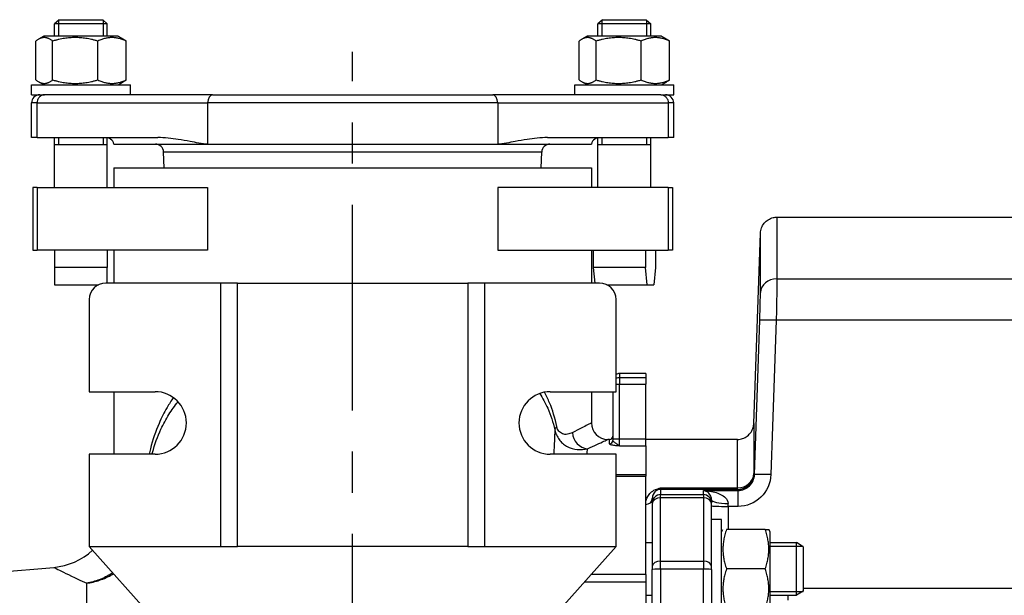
# Model space of a CAD drawing. Header units: millimetres. Extents: x 0 to 5940, y 0 to 4200.
# Tile 43 of 56: x 2444 to 2743, y 2475 to 2650. Entities that reach past the tile are written whole.
import ezdxf

# ---------------------------------------------------------------- set-up
doc = ezdxf.new("R2010")
doc.units = ezdxf.units.MM
doc.header["$LTSCALE"] = 50
doc.linetypes.add('MITTE', pattern=[2, 1.25, -0.25, 0.25, -0.25])
doc.layers.add('02-LINIE-035', color=2, linetype='CONTINUOUS')
doc.layers.add('05-ACHSE', color=1, linetype='MITTE')

msp = doc.modelspace()

# ---------------------------------------------------------------- linework, layer by layer
at = {"layer": '02-LINIE-035'}
for p, q in [((2456.02, 2649.53), (2454.65, 2648.31)), ((2455.86, 2649.39), (2455.86, 2644.53)), ((2456.02, 2649.53), (2469.29, 2649.53)), ((2469.29, 2649.53), (2470.65, 2648.31)), ((2469.45, 2644.53), (2469.45, 2649.39)), ((2621.02, 2649.53), (2619.65, 2648.31)), ((2620.86, 2649.39), (2620.86, 2644.53)), ((2621.02, 2649.53), (2634.29, 2649.53)), ((2634.29, 2649.53), (2635.65, 2648.31)), ((2634.45, 2644.53), (2634.45, 2649.39)), ((2470.65, 2648.31), (2454.65, 2648.31)), ((2454.65, 2644.53), (2454.65, 2648.31)), ((2470.65, 2644.53), (2470.65, 2648.31)), ((2635.65, 2648.31), (2619.65, 2648.31)), ((2619.65, 2644.53), (2619.65, 2648.31)), ((2635.65, 2644.53), (2635.65, 2648.31)), ((2451.4, 2644.53), (2449.75, 2643.58)), ((2473.9, 2644.53), (2451.4, 2644.53)), ((2473.9, 2644.53), (2475.56, 2643.58)), ((2616.4, 2644.53), (2614.75, 2643.58)), ((2638.9, 2644.53), (2616.4, 2644.53)), ((2638.9, 2644.53), (2640.56, 2643.58)), ((2448.95, 2631.24), (2448.95, 2643.03)), ((2454.05, 2631.24), (2454.05, 2643.03)), ((2467.76, 2631.24), (2467.76, 2643.03)), ((2476.36, 2631.24), (2476.36, 2643.03)), ((2613.95, 2631.24), (2613.95, 2643.03)), ((2619.05, 2631.24), (2619.05, 2643.03)), ((2632.76, 2631.24), (2632.76, 2643.03)), ((2641.36, 2631.24), (2641.36, 2643.03)), ((2447.65, 2629.73), (2477.65, 2629.73)), ((2447.65, 2626.73), (2447.65, 2629.73)), ((2451.4, 2629.73), (2449.75, 2630.69)), ((2473.9, 2629.73), (2475.56, 2630.69)), ((2477.65, 2626.73), (2477.65, 2629.73)), ((2612.65, 2629.73), (2642.65, 2629.73)), ((2612.65, 2626.73), (2612.65, 2629.73)), ((2616.4, 2629.73), (2614.75, 2630.69)), ((2638.9, 2629.73), (2640.56, 2630.69)), ((2642.65, 2626.73), (2642.65, 2629.73)), ((2447.65, 2626.73), (2450.57, 2626.73)), ((2450.57, 2626.73), (2451.62, 2626.73)), ((2502.64, 2626.73), (2451.62, 2626.73)), ((2502.64, 2626.73), (2587.67, 2626.73)), ((2638.69, 2626.73), (2587.67, 2626.73)), ((2638.69, 2626.73), (2639.74, 2626.73)), ((2639.74, 2626.73), (2642.65, 2626.73)), ((2449.33, 2624.23), (2447.65, 2624.23)), ((2447.65, 2613.73), (2447.65, 2624.23)), ((2449.33, 2624.23), (2501.12, 2624.23)), ((2449.33, 2613.73), (2449.33, 2624.23)), ((2589.19, 2624.23), (2501.12, 2624.23)), ((2501.12, 2624.23), (2501.12, 2611.73)), ((2589.19, 2624.23), (2640.98, 2624.23)), ((2589.19, 2624.23), (2589.19, 2611.73)), ((2642.65, 2624.23), (2640.98, 2624.23)), ((2640.98, 2624.23), (2640.98, 2613.73)), ((2642.65, 2613.73), (2642.65, 2624.23)), ((2449.33, 2613.73), (2447.65, 2613.73)), ((2449.33, 2613.73), (2486.02, 2613.73)), ((2454.65, 2598.53), (2454.65, 2613.73)), ((2455.86, 2613.73), (2455.86, 2611.53)), ((2469.45, 2611.53), (2469.45, 2613.73)), ((2470.65, 2598.53), (2470.65, 2613.71)), ((2604.29, 2613.73), (2640.98, 2613.73)), ((2619.65, 2598.53), (2619.65, 2613.71)), ((2620.86, 2613.73), (2620.86, 2611.53)), ((2634.45, 2611.53), (2634.45, 2613.73)), ((2635.65, 2598.53), (2635.65, 2613.73)), ((2642.65, 2613.73), (2640.98, 2613.73)), ((2470.65, 2611.53), (2454.65, 2611.53)), ((2472.65, 2611.73), (2501.12, 2611.73)), ((2501.12, 2611.73), (2589.19, 2611.73)), ((2589.19, 2611.73), (2617.65, 2611.73)), ((2635.65, 2611.53), (2619.65, 2611.53)), ((2602.57, 2609.32), (2487.74, 2609.32)), ((2487.91, 2604.53), (2487.74, 2609.32)), ((2602.4, 2604.53), (2602.57, 2609.32)), ((2472.65, 2604.53), (2617.65, 2604.53)), ((2472.65, 2604.53), (2472.65, 2598.53)), ((2617.65, 2604.53), (2617.65, 2598.53)), ((2449.33, 2598.53), (2448.07, 2598.53)), ((2448.07, 2598.53), (2448.07, 2579.53)), ((2449.33, 2598.53), (2449.33, 2579.53)), ((2449.33, 2598.53), (2501.12, 2598.53)), ((2501.12, 2598.53), (2501.12, 2579.53)), ((2640.98, 2598.53), (2589.19, 2598.53)), ((2589.19, 2598.53), (2589.19, 2579.53)), ((2640.98, 2598.53), (2642.24, 2598.53)), ((2640.98, 2598.53), (2640.98, 2579.53)), ((2642.24, 2598.53), (2642.24, 2579.53)), ((2673.98, 2589.53), (2782.28, 2589.53)), ((2666.97, 2526.86), (2668.99, 2584.71)), ((2448.07, 2579.53), (2449.33, 2579.53)), ((2501.12, 2579.53), (2449.33, 2579.53)), ((2454.65, 2579.53), (2454.65, 2574.28)), ((2470.65, 2579.53), (2470.65, 2574.28)), ((2472.65, 2579.53), (2472.65, 2569.53)), ((2589.19, 2579.53), (2640.98, 2579.53)), ((2617.65, 2579.53), (2617.65, 2569.53)), ((2618.17, 2579.53), (2618.17, 2574.28)), ((2634.09, 2579.53), (2634.09, 2574.28)), ((2637.14, 2579.53), (2637.14, 2574.28)), ((2642.24, 2579.53), (2640.98, 2579.53)), ((2454.65, 2574.28), (2454.65, 2569.03)), ((2470.65, 2574.28), (2454.65, 2574.28)), ((2470.65, 2569.53), (2470.65, 2574.28)), ((2618.17, 2574.28), (2618.65, 2569.53)), ((2634.09, 2574.28), (2618.17, 2574.28)), ((2634.62, 2569.03), (2634.09, 2574.28)), ((2637.14, 2574.28), (2636.6, 2569.03)), ((2454.65, 2569.03), (2467.98, 2569.03)), ((2505.15, 2569.53), (2470.15, 2569.53)), ((2505.15, 2489.53), (2505.15, 2569.53)), ((2510.15, 2569.53), (2505.15, 2569.53)), ((2510.15, 2569.53), (2580.15, 2569.53)), ((2510.15, 2489.53), (2510.15, 2569.53)), ((2585.15, 2569.53), (2580.15, 2569.53)), ((2580.15, 2569.53), (2580.15, 2489.53)), ((2620.15, 2569.53), (2585.15, 2569.53)), ((2585.15, 2569.53), (2585.15, 2489.53)), ((2622.33, 2569.03), (2634.62, 2569.03)), ((2634.62, 2569.03), (2636.6, 2569.03)), ((2673.96, 2570.82), (2782.15, 2570.82)), ((2465.15, 2564.53), (2465.15, 2536.53)), ((2625.15, 2536.53), (2625.15, 2564.53)), ((2782.15, 2558.22), (2673.77, 2558.22)), ((2626.15, 2542.03), (2626.15, 2540.78)), ((2634.15, 2542.03), (2626.15, 2542.03)), ((2634.15, 2542.03), (2634.15, 2540.78)), ((2625.15, 2538.8), (2626.15, 2538.8)), ((2626.15, 2540.78), (2626.15, 2538.8)), ((2634.15, 2540.78), (2626.15, 2540.78)), ((2626.15, 2522.08), (2626.15, 2538.8)), ((2626.15, 2538.8), (2634.15, 2538.8)), ((2634.15, 2540.78), (2634.15, 2538.8)), ((2634.15, 2522.08), (2634.15, 2538.8)), ((2465.15, 2536.53), (2485.15, 2536.53)), ((2472.65, 2536.53), (2472.65, 2517.53)), ((2605.15, 2536.53), (2625.15, 2536.53)), ((2617.65, 2536.53), (2617.65, 2527.03)), ((2624.15, 2536.53), (2624.15, 2522.08)), ((2623.15, 2522.03), (2622.65, 2522.03)), ((2623.15, 2520.67), (2623.15, 2522.03)), ((2626.15, 2522.08), (2624.15, 2522.08)), ((2624.15, 2522.08), (2624.15, 2521.66)), ((2626.15, 2520.1), (2626.15, 2522.08)), ((2634.15, 2522.08), (2626.15, 2522.08)), ((2634.15, 2520.1), (2634.15, 2522.08)), ((2661.97, 2522.03), (2634.15, 2522.03)), ((2485.15, 2517.53), (2465.15, 2517.53)), ((2465.15, 2517.53), (2465.15, 2489.53)), ((2625.15, 2517.53), (2605.15, 2517.53)), ((2625.15, 2489.53), (2625.15, 2517.53)), ((2626.15, 2520.1), (2634.15, 2520.1)), ((2634.15, 2520.1), (2634.15, 2511.32)), ((2634.15, 2520.1), (2634.15, 2511.32)), ((2634.15, 2511.32), (2625.15, 2511.32)), ((2625.15, 2510.89), (2634.15, 2510.89)), ((2634.15, 2511.32), (2634.15, 2510.89)), ((2634.15, 2480.97), (2634.15, 2510.89)), ((2638.65, 2507.33), (2662, 2507.33)), ((2638.65, 2507.33), (2638.65, 2506.85)), ((2662, 2506.85), (2638.65, 2506.85)), ((2638.65, 2506.85), (2638.65, 2505.25)), ((2651.65, 2505.25), (2651.65, 2506.5)), ((2651.65, 2506.5), (2662.18, 2506.5)), ((2662, 2506.85), (2662, 2507.33)), ((2662.18, 2501.67), (2662.18, 2506.5)), ((2636.15, 2502.75), (2636.15, 2504.04)), ((2636.15, 2502.75), (2636.15, 2502.39)), ((2638.65, 2505.25), (2651.65, 2505.25)), ((2638.65, 2504.29), (2638.65, 2505.25)), ((2651.65, 2504.29), (2638.65, 2504.29)), ((2638.65, 2485.06), (2638.65, 2504.29)), ((2651.65, 2505.25), (2651.65, 2504.29)), ((2651.65, 2504.29), (2651.65, 2485.06)), ((2654.15, 2503.66), (2654.15, 2502.75)), ((2654.15, 2502.39), (2654.15, 2502.75)), ((2659.15, 2501.67), (2659.15, 2502.58)), ((2636.15, 2502.39), (2636.15, 2483.44)), ((2654.15, 2483.44), (2654.15, 2502.39)), ((2662.18, 2501.67), (2659.15, 2501.67)), ((2659.15, 2501.67), (2659.15, 2494.67)), ((2657.15, 2497.67), (2654.15, 2497.67)), ((2657.15, 2467.67), (2657.15, 2497.67)), ((2657.15, 2493.92), (2657.59, 2494.67)), ((2670.45, 2494.67), (2658.66, 2494.67)), ((2670.45, 2494.67), (2671.52, 2494.67)), ((2671.95, 2493.92), (2671.52, 2494.67)), ((2671.95, 2471.42), (2671.95, 2493.92)), ((2634.15, 2490.67), (2636.15, 2490.67)), ((2671.95, 2490.67), (2679.95, 2490.67)), ((2679.95, 2474.67), (2679.95, 2490.67)), ((2681.95, 2489.44), (2679.95, 2490.67)), ((2465.15, 2489.53), (2505.15, 2489.53)), ((2496.07, 2454.91), (2465.15, 2489.53)), ((2505.15, 2489.53), (2510.15, 2489.53)), ((2580.15, 2489.53), (2510.15, 2489.53)), ((2580.15, 2489.53), (2585.15, 2489.53)), ((2585.15, 2489.53), (2625.15, 2489.53)), ((2596.18, 2457.08), (2625.15, 2489.53)), ((2681.92, 2489.47), (2671.95, 2489.47)), ((2681.95, 2489.44), (2681.95, 2475.9)), ((2638.65, 2485.06), (2651.65, 2485.06)), ((2638.65, 2482.6), (2638.65, 2485.06)), ((2651.65, 2485.06), (2651.65, 2482.6)), ((2412.72, 2479.52), (2454.4, 2483.16)), ((2636.15, 2483.44), (2636.15, 2482.51)), ((2636.15, 2445.54), (2636.15, 2482.51)), ((2651.65, 2482.6), (2638.65, 2482.6)), ((2638.65, 2482.6), (2638.65, 2436.84)), ((2651.65, 2436.84), (2651.65, 2482.6)), ((2654.15, 2482.51), (2654.15, 2483.44)), ((2654.15, 2482.51), (2654.15, 2436.75)), ((2670.45, 2482.67), (2658.66, 2482.67)), ((2615.51, 2478.74), (2634.15, 2478.74)), ((2634.15, 2480.97), (2617.51, 2480.97)), ((2634.15, 2480.97), (2634.15, 2478.74)), ((2634.15, 2478.74), (2634.15, 2453.79)), ((2464.4, 2452.93), (2464.4, 2478.35)), ((2671.95, 2475.88), (2681.92, 2475.88)), ((2681.95, 2475.9), (2679.95, 2474.67)), ((2681.95, 2476.85), (2749.15, 2476.85)), ((2634.15, 2474.67), (2636.15, 2474.67)), ((2671.95, 2474.67), (2679.95, 2474.67)), ((2677.42, 2473.16), (2677.42, 2474.67))]:
    msp.add_line(p, q, dxfattribs=at)
for centre, radius, start, end in [((2450.15, 2624.23), 2.5, 90, 180), ((2640.15, 2624.23), 2.5, 0, 90), ((2470.21, 2611.23), 2.5, 11.537, 54.5638), ((2620.1, 2611.23), 2.5, 125.4362, 168.463), ((2485.24, 2609.23), 2.5, 2, 90), ((2605.07, 2609.23), 2.5, 90, 178), ((2470.15, 2564.53), 5, 90, 180), ((2620.15, 2564.53), 5, 0, 90), ((2626.15, 2540.03), 2, 90, 120), ((2485.15, 2527.03), 9.5, 270, 90), ((2605.15, 2527.03), 9.5, 90, 270), ((2622.65, 2527.03), 5, 180, 270), ((2623.15, 2523.03), 1, 270, 0), ((2452.65, 2503.09), 20, 275, 312.6165)]:
    msp.add_arc(centre, radius, start, end, dxfattribs=at)
for centre, major_axis, ratio, start_param, end_param in [((2502.64, 2624.23), (0, 2.5), 0.607368, 0, 1.570796), ((2587.67, 2624.23), (0, 2.5), 0.607368, 4.712389, 6.283185), ((2673.96, 2566.45), (-5, 0.01), 0.87525, 4.713652, 6.244949), ((2673.77, 2558.04), (-5, 0.17), 0.034879, 4.713583, 6.262886), ((2626.15, 2538.8), (2, 0), 0.992746, 1.570796, 2.094395), ((2611.44, 2525.92), (-4.87, -1.11), 0.34502, 5.698312, 6.212931), ((2616.46, 2524.08), (2.09, -4.54), 0.905409, 4.316678, 5.811893), ((2623.15, 2521.66), (1, 0), 0.991022, 4.712389, 6.283185), ((2662, 2511.85), (5, 0.01), 0.903572, 4.710499, 6.242237), ((2662, 2511.85), (-4.53, -2.12), 0.999258, 1.133603, 2.668901), ((2672.16, 2511.16), (-5, 0.17), 0.034879, 4.713582, 6.262301), ((2637.11, 2508.58), (0.73, -1.86), 0.603842, 5.704409, 6.242057), ((2638.65, 2504.35), (2.5, 0), 0.999391, 1.570796, 1.921566), ((2664.14, 2507.8), (-1.51, 3.08), 0.682096, 1.543905, 1.660051), ((2634.15, 2504.04), (2, 0), 0.870616, 4.712389, 6.283185), ((2638.65, 2502.75), (-2.5, 0), 0.999391, 4.712389, 6.283185), ((2638.65, 2502.39), (-2.5, 0), 0.759194, 4.712389, 6.283185), ((2651.65, 2502.75), (2.5, 0), 0.999391, 0, 1.570796), ((2651.65, 2502.39), (2.5, 0), 0.759194, 0, 1.570796), ((2659.15, 2503.66), (-5, 0), 0.216056, 0, 1.570796), ((2659.15, 2501.85), (-5, 0), 0.034899, 0, 1.570796), ((2638.65, 2483.44), (-2.5, 0), 0.650865, 4.712389, 6.283185), ((2651.65, 2483.44), (2.5, 0), 0.650865, 0, 1.570796), ((2638.65, 2482.51), (-2.5, 0), 0.034899, 4.712389, 6.283185), ((2651.65, 2482.51), (2.5, 0), 0.034899, 0, 1.570796)]:
    msp.add_ellipse(centre, major_axis=major_axis, ratio=ratio, start_param=start_param, end_param=end_param, dxfattribs=at)
for points, weights in [([(2454.05, 2643.03), (2451.5, 2645.03), (2448.95, 2643.03)], [1, 1.15470053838, 1]), ([(2467.76, 2643.03), (2460.91, 2645.03), (2454.05, 2643.03)], [1, 1.15470053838, 1]), ([(2476.36, 2643.03), (2472.06, 2645.03), (2467.76, 2643.03)], [1, 1.15470053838, 1]), ([(2475.56, 2643.58), (2475.95, 2643.35), (2476.36, 2643.03)], [1.03801064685, 1.02218750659, 1]), ([(2619.05, 2643.03), (2616.5, 2645.03), (2613.95, 2643.03)], [1, 1.15470053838, 1]), ([(2632.76, 2643.03), (2625.91, 2645.03), (2619.05, 2643.03)], [1, 1.15470053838, 1]), ([(2641.36, 2643.03), (2637.06, 2645.03), (2632.76, 2643.03)], [1, 1.15470053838, 1]), ([(2640.56, 2643.58), (2640.95, 2643.35), (2641.36, 2643.03)], [1.03801064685, 1.02218750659, 1]), ([(2448.95, 2631.24), (2451.5, 2629.24), (2454.05, 2631.24)], [1, 1.15470053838, 1]), ([(2454.05, 2631.24), (2460.91, 2629.24), (2467.76, 2631.24)], [1, 1.15470053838, 1]), ([(2467.76, 2631.24), (2472.06, 2629.24), (2476.36, 2631.24)], [1, 1.15470053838, 1]), ([(2476.36, 2631.24), (2475.95, 2630.92), (2475.56, 2630.69)], [1, 1.02218750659, 1.03801064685]), ([(2613.95, 2631.24), (2616.5, 2629.24), (2619.05, 2631.24)], [1, 1.15470053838, 1]), ([(2619.05, 2631.24), (2625.91, 2629.24), (2632.76, 2631.24)], [1, 1.15470053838, 1]), ([(2632.76, 2631.24), (2637.06, 2629.24), (2641.36, 2631.24)], [1, 1.15470053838, 1]), ([(2641.36, 2631.24), (2640.95, 2630.92), (2640.56, 2630.69)], [1, 1.02218750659, 1.03801064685]), ([(2658.66, 2494.67), (2656.66, 2488.67), (2658.66, 2482.67)], [1, 1.15470053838, 1]), ([(2670.45, 2482.67), (2672.45, 2488.67), (2670.45, 2494.67)], [1, 1.15470053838, 1]), ([(2658.66, 2482.67), (2656.66, 2476.67), (2658.66, 2470.67)], [1, 1.15470053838, 1]), ([(2670.45, 2470.67), (2672.45, 2476.67), (2670.45, 2482.67)], [1, 1.15470053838, 1])]:
    msp.add_rational_spline(points, weights, degree=2, dxfattribs=at)
for points, knots in [([(2451.62, 2626.73), (2451.61, 2626.73), (2451.61, 2626.73), (2451.44, 2626.73), (2451.27, 2626.71), (2450.94, 2626.63), (2450.78, 2626.57), (2450.36, 2626.35), (2450.12, 2626.15), (2449.73, 2625.68), (2449.58, 2625.42), (2449.38, 2624.84), (2449.33, 2624.54), (2449.33, 2624.23)], [-0.4075085, -0.4075085, -0.4075085, -0.4075085, -0.4067513, -0.4067513, -0.347012, -0.347012, -0.2876627, -0.2876627, -0.1862559, -0.1862559, -0.0915581, -0.0915581, 0, 0, 0, 0]), ([(2638.69, 2626.73), (2638.7, 2626.73), (2638.7, 2626.73), (2638.87, 2626.73), (2639.04, 2626.71), (2639.37, 2626.63), (2639.53, 2626.57), (2639.95, 2626.35), (2640.19, 2626.15), (2640.58, 2625.68), (2640.73, 2625.42), (2640.93, 2624.84), (2640.98, 2624.54), (2640.98, 2624.23)], [-0.0007591, -0.0007591, -0.0007591, -0.0007591, 0, 0, 0.059883, 0.059883, 0.1193751, 0.1193751, 0.2210258, 0.2210258, 0.3159514, 0.3159514, 0.4077297, 0.4077297, 0.4077297, 0.4077297]), ([(2470.35, 2613.73), (2470.84, 2613.73), (2471.22, 2613.56), (2471.52, 2613.38), (2471.57, 2613.33), (2471.63, 2613.29), (2471.64, 2613.28), (2471.65, 2613.28), (2471.65, 2613.27), (2471.65, 2613.27), (2471.65, 2613.27), (2471.65, 2613.27)], [-0.941889, -0.941889, -0.941889, -0.941889, -0.6611843, -0.6611843, -0.5586237, -0.5586237, -0.5117822, -0.5117822, -0.4864849, -0.4864849, -0.475799, -0.475799, -0.475799, -0.475799]), ([(2501.12, 2611.73), (2500.28, 2611.73), (2499.36, 2611.87), (2497.53, 2612.19), (2496.62, 2612.37), (2494.66, 2612.74), (2493.31, 2612.99), (2491.22, 2613.32), (2490.17, 2613.47), (2488.05, 2613.67), (2486.99, 2613.73), (2486.02, 2613.73)], [0, 0, 0, 0, 0.317837, 0.317837, 0.635674, 0.635674, 1.065835, 1.065835, 1.430553, 1.430553, 1.795271, 1.795271, 1.795271, 1.795271]), ([(2604.29, 2613.73), (2603.32, 2613.73), (2602.26, 2613.67), (2600.14, 2613.47), (2599.09, 2613.32), (2597, 2612.99), (2595.65, 2612.74), (2593.69, 2612.37), (2592.77, 2612.19), (2590.95, 2611.87), (2590.03, 2611.73), (2589.19, 2611.73)], [8.845903, 8.845903, 8.845903, 8.845903, 9.210621, 9.210621, 9.57534, 9.57534, 10.005501, 10.005501, 10.323338, 10.323338, 10.641175, 10.641175, 10.641175, 10.641175]), ([(2618.65, 2613.27), (2618.65, 2613.27), (2618.66, 2613.27), (2618.66, 2613.28), (2618.68, 2613.29), (2618.73, 2613.33), (2618.8, 2613.38), (2619.1, 2613.57), (2619.48, 2613.73), (2619.96, 2613.73)], [-0.4710054, -0.4710054, -0.4710054, -0.4710054, -0.4476028, -0.4476028, -0.3905004, -0.3905004, -0.2794021, -0.2794021, 0, 0, 0, 0]), ([(2668.99, 2584.71), (2669.01, 2585.25), (2669.11, 2585.79), (2669.5, 2586.8), (2669.77, 2587.29), (2670.46, 2588.12), (2670.88, 2588.49), (2671.8, 2589.06), (2672.31, 2589.28), (2673.21, 2589.49), (2673.6, 2589.53), (2673.98, 2589.53)], [0, 0, 0, 0, 0.1619919, 0.1619919, 0.3245381, 0.3245381, 0.4870642, 0.4870642, 0.649591, 0.649591, 0.7647988, 0.7647988, 0.7647988, 0.7647988]), ([(2673.98, 2589.53), (2673.98, 2589.53), (2673.98, 2589.14), (2673.98, 2588.35), (2673.98, 2587.55), (2673.98, 2586.35), (2673.98, 2584.77), (2673.97, 2581.62), (2673.97, 2576.98), (2673.96, 2570.82)], [0.5000171, 0.5000171, 0.5000171, 0.5000171, 0.625, 0.625, 0.625, 0.75, 0.75, 0.75, 1, 1, 1, 1]), ([(2668.96, 2566.62), (2668.97, 2572.58), (2668.98, 2577.06), (2668.98, 2580.1), (2668.98, 2581.63), (2668.98, 2582.79), (2668.98, 2583.56), (2668.99, 2584.33), (2668.99, 2584.71), (2668.99, 2584.71)], [0, 0, 0, 0, 0.25, 0.25, 0.25, 0.375, 0.375, 0.375, 0.4999829, 0.4999829, 0.4999829, 0.4999829]), ([(2673.96, 2570.82), (2673.96, 2569.56), (2673.94, 2567.71), (2673.91, 2565.54), (2673.87, 2563.37), (2673.83, 2560.82), (2673.77, 2558.22)], [0, 0, 0, 0, 0.499805, 0.499805, 0.499805, 1, 1, 1, 1]), ([(2668.77, 2558.22), (2668.83, 2559.95), (2668.88, 2561.65), (2668.91, 2563.1), (2668.93, 2563.75), (2668.94, 2564.36), (2668.95, 2564.91), (2668.96, 2565.58), (2668.96, 2566.16), (2668.96, 2566.62)], [0, 0, 0, 0, 0.499378, 0.499378, 0.499378, 0.724627, 0.724627, 0.724627, 1, 1, 1, 1]), ([(2601.97, 2535.99), (2602.87, 2534.58), (2603.68, 2533.08), (2605.28, 2529.46), (2606.01, 2527.27), (2606.55, 2524.92)], [-1.523765, -1.523765, -1.523765, -1.523765, -0.847809, -0.847809, 0, 0, 0, 0]), ([(2607.16, 2525.92), (2606.61, 2528.5), (2605.86, 2530.92), (2604.49, 2534.28), (2603.99, 2535.35), (2603.45, 2536.38)], [0, 0, 0, 0, 0.847809, 0.847809, 1.27228, 1.27228, 1.27228, 1.27228]), ([(2490.72, 2534.74), (2490.04, 2533.77), (2489.4, 2532.76), (2487.9, 2530.19), (2487.09, 2528.58), (2485.31, 2524.48), (2484.43, 2521.9), (2483.62, 2518.61), (2483.49, 2518.08), (2483.38, 2517.53)], [6.884557, 6.884557, 6.884557, 6.884557, 7.322478, 7.322478, 7.970239, 7.970239, 8.893013, 8.893013, 9.070987, 9.070987, 9.070987, 9.070987]), ([(2484.24, 2517.53), (2484.29, 2517.7), (2484.33, 2517.86), (2485.05, 2520.56), (2485.91, 2522.94), (2487.67, 2526.7), (2488.47, 2528.17), (2490.21, 2530.94), (2491.14, 2532.24), (2492.14, 2533.47)], [-8.952377, -8.952377, -8.952377, -8.952377, -8.893013, -8.893013, -7.970239, -7.970239, -7.322478, -7.322478, -6.692857, -6.692857, -6.692857, -6.692857]), ([(2617.65, 2527.03), (2617.65, 2527.03), (2617.61, 2527.01), (2617.17, 2526.78), (2616.16, 2526.25), (2613.78, 2525.03), (2612.88, 2524.58), (2611.86, 2524.08)], [2.959607, 2.959607, 2.959607, 2.959607, 3.435925, 3.435925, 5.248531, 5.248531, 6.097281, 6.097281, 6.097281, 6.097281]), ([(2661.97, 2522.03), (2662.51, 2522.03), (2663.06, 2522.12), (2664.08, 2522.47), (2664.57, 2522.73), (2665.43, 2523.39), (2665.81, 2523.79), (2666.42, 2524.69), (2666.65, 2525.2), (2666.89, 2526.09), (2666.95, 2526.48), (2666.97, 2526.86)], [0, 0, 0, 0, 0.1619919, 0.1619919, 0.3245381, 0.3245381, 0.4870642, 0.4870642, 0.6495911, 0.6495911, 0.7647988, 0.7647988, 0.7647988, 0.7647988]), ([(2666.97, 2526.86), (2666.97, 2526.86), (2666.97, 2526.86), (2666.97, 2526.86), (2666.97, 2526.86), (2666.97, 2526.54), (2666.97, 2525.89), (2666.97, 2525.24), (2666.97, 2524.27), (2666.97, 2523), (2666.98, 2520.45), (2666.98, 2516.69), (2666.99, 2511.67)], [0.4995978, 0.4995978, 0.4995978, 0.4995978, 0.4999988, 0.4999988, 0.4999988, 0.6250046, 0.6250046, 0.6250046, 0.75, 0.75, 0.75, 1, 1, 1, 1]), ([(2606.55, 2524.92), (2606.67, 2524.38), (2606.84, 2523.86), (2607.28, 2522.88), (2607.54, 2522.43), (2608.15, 2521.59), (2608.49, 2521.21), (2609.25, 2520.52), (2609.67, 2520.22), (2611.22, 2519.32), (2612.33, 2519.05), (2614.47, 2518.86), (2615.5, 2518.96), (2616.46, 2519.17)], [-1.184071, -1.184071, -1.184071, -1.184071, -1.095508, -1.095508, -0.996811, -0.996811, -0.882168, -0.882168, -0.748316, -0.748316, -0.381907, -0.381907, 0, 0, 0, 0]), ([(2611.86, 2524.08), (2611.4, 2523.85), (2610.91, 2523.68), (2609.9, 2523.53), (2609.37, 2523.54), (2608.64, 2523.83), (2608.44, 2523.94), (2608.08, 2524.21), (2607.91, 2524.37), (2607.63, 2524.74), (2607.5, 2524.94), (2607.3, 2525.4), (2607.22, 2525.65), (2607.16, 2525.92)], [0, 0, 0, 0, 0.381907, 0.381907, 0.748316, 0.748316, 0.882168, 0.882168, 0.996811, 0.996811, 1.095508, 1.095508, 1.184071, 1.184071, 1.184071, 1.184071]), ([(2616.46, 2519.17), (2617.55, 2519.66), (2618.51, 2520.1), (2621.06, 2521.27), (2622.14, 2521.79), (2622.61, 2522.01), (2622.65, 2522.03), (2622.65, 2522.03)], [-6.097281, -6.097281, -6.097281, -6.097281, -5.248531, -5.248531, -3.435925, -3.435925, -2.959607, -2.959607, -2.959607, -2.959607]), ([(2623.15, 2520.67), (2623.15, 2520.64), (2623.18, 2520.61), (2623.29, 2520.53), (2623.41, 2520.49), (2623.83, 2520.37), (2624.2, 2520.31), (2625.1, 2520.2), (2625.63, 2520.15), (2626.15, 2520.1)], [-0.5123442, -0.5123442, -0.5123442, -0.5123442, -0.4482045, -0.4482045, -0.345581, -0.345581, -0.1813833, -0.1813833, 0.0007734, 0.0007734, 0.0007734, 0.0007734]), ([(2626.15, 2520.1), (2625.8, 2520.2), (2625.45, 2520.49), (2624.85, 2520.97), (2624.61, 2521.15), (2624.32, 2521.39), (2624.24, 2521.47), (2624.17, 2521.58), (2624.15, 2521.62), (2624.15, 2521.66)], [-0.0007734, -0.0007734, -0.0007734, -0.0007734, 0.1813833, 0.1813833, 0.345581, 0.345581, 0.4482045, 0.4482045, 0.5123442, 0.5123442, 0.5123442, 0.5123442]), ([(2662, 2507.33), (2661.99, 2512.19), (2661.98, 2515.83), (2661.98, 2518.3), (2661.97, 2519.53), (2661.97, 2520.46), (2661.97, 2521.09), (2661.97, 2521.72), (2661.97, 2522.03), (2661.97, 2522.03), (2661.97, 2522.03), (2661.97, 2522.03), (2661.97, 2522.03)], [0, 0, 0, 0, 0.25, 0.25, 0.25, 0.375, 0.375, 0.375, 0.5, 0.5, 0.5, 0.500401, 0.500401, 0.500401, 0.500401]), ([(2672.16, 2511.34), (2672.07, 2508.76), (2670.96, 2506.27), (2669.13, 2504.49), (2667.29, 2502.71), (2664.76, 2501.67), (2662.18, 2501.67)], [0, 0, 0, 0, 0.5, 0.5, 0.5, 1, 1, 1, 1]), ([(2662.18, 2506.5), (2663.48, 2506.5), (2664.74, 2507.02), (2666.57, 2508.8), (2667.12, 2510.05), (2667.17, 2511.34)], [0, 0, 0, 0, 0.5, 0.5, 1, 1, 1, 1]), ([(2634.15, 2502.3), (2634.15, 2503.15), (2634.36, 2503.96), (2634.78, 2504.73), (2635, 2505.11), (2635.27, 2505.48), (2635.64, 2505.83), (2636.01, 2506.19), (2636.46, 2506.52), (2637.11, 2506.78)], [0, 0, 0, 0, 0.5, 0.5, 0.5, 0.75, 0.75, 0.75, 1, 1, 1, 1]), ([(2637.8, 2506.7), (2637.39, 2506.53), (2637.17, 2506.33), (2636.98, 2506.14), (2636.97, 2506.12), (2636.95, 2506.11), (2636.94, 2506.1), (2636.75, 2505.9), (2636.61, 2505.69), (2636.5, 2505.48), (2636.5, 2505.47), (2636.49, 2505.45), (2636.48, 2505.44), (2636.26, 2504.99), (2636.15, 2504.53), (2636.15, 2504.04)], [0, 0, 0, 0, 0.234382, 0.234382, 0.234382, 0.25, 0.25, 0.25, 0.486601, 0.486601, 0.486601, 0.5, 0.5, 0.5, 1, 1, 1, 1]), ([(2637.11, 2506.78), (2637.6, 2506.97), (2638.12, 2507.15), (2638.64, 2507.33), (2638.65, 2507.33), (2638.65, 2507.33), (2638.65, 2507.33)], [0, 0, 0, 0, 0.99332, 0.99332, 0.99332, 1, 1, 1, 1]), ([(2638.65, 2507.33), (2638.65, 2507.33), (2638.65, 2507.33), (2638.65, 2507.32), (2638.37, 2507.03), (2638.08, 2506.83), (2637.8, 2506.7)], [0, 0, 0, 0, 0.00645, 0.00645, 0.00645, 1, 1, 1, 1]), ([(2651.65, 2506.5), (2652.5, 2506.48), (2653.34, 2506.39), (2654.16, 2506.23), (2654.79, 2506.11), (2655.43, 2505.93), (2656.04, 2505.7), (2656.19, 2505.64), (2656.34, 2505.58), (2656.48, 2505.52), (2657.02, 2505.28), (2657.55, 2504.99), (2658.02, 2504.6), (2658.13, 2504.51), (2658.24, 2504.41), (2658.35, 2504.3), (2658.79, 2503.85), (2659.15, 2503.27), (2659.15, 2502.58)], [0, 0, 0, 0, 0.282947, 0.282947, 0.282947, 0.5, 0.5, 0.5, 0.553468, 0.553468, 0.553468, 0.75, 0.75, 0.75, 0.797842, 0.797842, 0.797842, 1, 1, 1, 1]), ([(2654.15, 2503.66), (2654.15, 2504.1), (2654.06, 2504.4), (2653.96, 2504.66), (2653.95, 2504.7), (2653.93, 2504.74), (2653.92, 2504.77), (2653.91, 2504.8), (2653.9, 2504.82), (2653.89, 2504.84), (2653.84, 2504.94), (2653.79, 2505.02), (2653.75, 2505.1), (2653.6, 2505.35), (2653.43, 2505.55), (2653.26, 2505.71), (2653.21, 2505.77), (2653.15, 2505.82), (2653.09, 2505.87), (2652.9, 2506.03), (2652.69, 2506.15), (2652.49, 2506.25), (2652.21, 2506.38), (2651.93, 2506.46), (2651.65, 2506.5)], [0, 0, 0, 0, 0.151458, 0.151458, 0.151458, 0.174623, 0.174623, 0.174623, 0.189563, 0.189563, 0.189563, 0.25, 0.25, 0.25, 0.437254, 0.437254, 0.437254, 0.5, 0.5, 0.5, 0.712215, 0.712215, 0.712215, 1, 1, 1, 1]), ([(2454.4, 2483.16), (2454.4, 2483.16), (2454.82, 2482.95), (2456.87, 2481.93), (2458.91, 2480.92), (2462.52, 2479.22), (2463.43, 2478.8), (2464.4, 2478.35)], [-28.432814, -28.432814, -28.432814, -28.432814, -26.897273, -26.897273, -24.704193, -24.704193, -24.042179, -24.042179, -24.042179, -24.042179]), ([(2472.32, 2481.51), (2472.21, 2481.44), (2472.1, 2481.37), (2470.78, 2480.54), (2469.51, 2479.9), (2466.96, 2478.93), (2465.68, 2478.58), (2464.4, 2478.35)], [1.3717271, 1.3717271, 1.3717271, 1.3717271, 1.4018652, 1.4018652, 1.7269343, 1.7269343, 2.0325355, 2.0325355, 2.0325355, 2.0325355]), ([(2464.4, 2478.35), (2465.72, 2478.53), (2467.03, 2478.83), (2469.66, 2479.71), (2470.97, 2480.29), (2472.34, 2481.08), (2472.46, 2481.15), (2472.58, 2481.22)], [-2.0325355, -2.0325355, -2.0325355, -2.0325355, -1.7269343, -1.7269343, -1.4018652, -1.4018652, -1.370443, -1.370443, -1.370443, -1.370443])]:
    msp.add_open_spline(points, degree=3, knots=knots, dxfattribs=at)
for points in [[(2673.98, 2589.53), (2673.98, 2589.53), (2673.98, 2589.53), (2673.98, 2589.53)], [(2667.17, 2511.34), (2667.7, 2526.96), (2668.24, 2542.59), (2668.77, 2558.22)], [(2673.77, 2558.22), (2673.23, 2542.59), (2672.7, 2526.96), (2672.16, 2511.34)], [(2606.55, 2524.92), (2606.46, 2522.98), (2606.36, 2520.5), (2606.25, 2517.54)], [(2616.35, 2517.54), (2616.39, 2518.15), (2616.42, 2518.69), (2616.46, 2519.17)], [(2666.99, 2511.67), (2667.05, 2511.56), (2667.1, 2511.45), (2667.17, 2511.34)]]:
    msp.add_open_spline(points, degree=3, dxfattribs=at)
at = {"layer": '05-ACHSE'}
msp.add_line((2545.15, 2130.83), (2545.15, 2639.79), dxfattribs=at)

doc.saveas('drawing.dxf')
